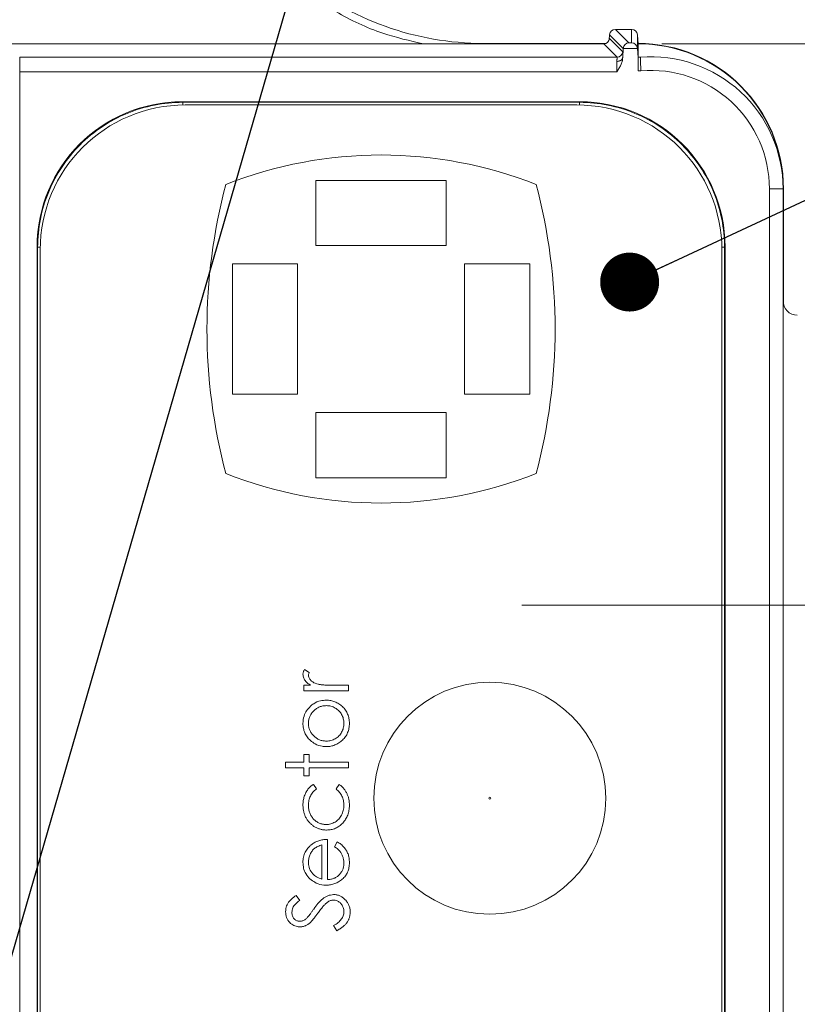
# Model space of a CAD drawing. Header units: millimetres. Extents: x 0 to 420, y 0 to 297.
# Tile 18 of 81: x 129 to 142, y 74 to 91. Entities that reach past the tile are written whole.
import ezdxf

# ---------------------------------------------------------------- set-up
doc = ezdxf.new("R2010")
doc.units = ezdxf.units.MM
doc.linetypes.add('CENTERX2', pattern=[20.32, 12.7, -2.54, 2.54, -2.54])
doc.styles.add('SLDTEXTSTYLE0', font='TXT', dxfattribs={"width": 0.75})
doc.dimstyles.new('SLDDIMSTYLE0', dxfattribs={"dimtxt": 3.5, "dimasz": 3.302, "dimexe": 0, "dimexo": 0.0625, "dimgap": 0.875, "dimtad": 2, "dimdec": 6, "dimlfac": 2, "dimrnd": 1e-09, "dimzin": 12, "dimdsep": 46, "dimtxsty": 'SLDTEXTSTYLE0', "dimsah": 1, "dimcen": 0.09, "dimadec": 0, "dimazin": 3, "dimtfac": 1, "dimtofl": 0, "dimtmove": 0, "dimatfit": 3, "dimfxl": 1, "dimfrac": 2, "dimtolj": 1, "dimtzin": 12, "dimarcsym": 0})
doc.dimstyles.new('SLDDIMSTYLE3', dxfattribs={"dimtxt": 0.18, "dimasz": 1.016, "dimexe": 0, "dimexo": 0.0625, "dimgap": 0, "dimtad": 0, "dimtih": 1, "dimtoh": 1, "dimdec": 0, "dimrnd": 1e-09, "dimzin": 0, "dimdsep": 46, "dimtxsty": 'Standard', "dimblk1": 'DOT', "dimblk2": 'DOT', "dimsah": 1, "dimcen": 0.09, "dimadec": 0, "dimazin": 0, "dimtfac": 1.016, "dimtdec": 0, "dimtofl": 0, "dimtmove": 0, "dimatfit": 3, "dimldrblk": 'DOT', "dimfxl": 1, "dimfrac": 2, "dimtolj": 1, "dimtzin": 0, "dimarcsym": 0})
doc.dimstyles.new('SLDDIMSTYLE4', dxfattribs={"dimtxt": 0.18, "dimasz": 3.302, "dimexe": 0, "dimexo": 0.0625, "dimgap": 0, "dimtad": 0, "dimtih": 1, "dimtoh": 1, "dimdec": 0, "dimrnd": 1e-09, "dimzin": 0, "dimdsep": 46, "dimtxsty": 'Standard', "dimsah": 1, "dimcen": 0.09, "dimadec": 0, "dimazin": 0, "dimtfac": 3.302, "dimtdec": 0, "dimtofl": 0, "dimtmove": 0, "dimatfit": 3, "dimfxl": 1, "dimfrac": 2, "dimtolj": 1, "dimtzin": 0, "dimarcsym": 0})

# ---------------------------------------------------------------- blocks, each defined once
blk = doc.blocks.new('_D_7')
at = {"color": 7, "linetype": 'Continuous', "lineweight": 0}
for p, q in [((140.075, 90.855), (172.316, 90.855)), ((171.316, 90.855), (171.316, 57.858)), ((140.075, 57.858), (172.316, 57.858))]:
    blk.add_line(p, q, dxfattribs=at)
for points in [[(171.316, 90.855), (170.808, 87.553), (171.824, 87.553)], [(171.316, 57.858), (171.824, 61.16), (170.808, 61.16)]]:
    blk.add_solid(points, dxfattribs=at)
at = {"color": 7, "linetype": 'Continuous', "lineweight": 0, "insert": (166.804, 71.77), "char_height": 3.5, "attachment_point": 1, "rotation": 90, "style": 'SLDTEXTSTYLE0'}
blk.add_mtext('66', dxfattribs=at)
blk = doc.blocks.new('_D_12')
at = {"color": 7, "linetype": 'Continuous', "lineweight": 0}
for p, q in [((125.524, 94.462), (180.246, 94.462)), ((179.246, 94.462), (179.246, 54.251)), ((125.524, 54.251), (180.246, 54.251))]:
    blk.add_line(p, q, dxfattribs=at)
for points in [[(179.246, 94.462), (178.738, 91.16), (179.754, 91.16)], [(179.246, 54.251), (179.754, 57.553), (178.738, 57.553)]]:
    blk.add_solid(points, dxfattribs=at)
at = {"color": 7, "linetype": 'Continuous', "lineweight": 0, "insert": (174.734, 71.77), "char_height": 3.5, "attachment_point": 1, "rotation": 90, "style": 'SLDTEXTSTYLE0'}
blk.add_mtext('80', dxfattribs=at)
blk = doc.blocks.new('_DOT')
at = {"color": 0, "linetype": 'ByBlock', "lineweight": -2}
blk.add_line((-0.5, 0), (-1, 0), dxfattribs=at)
at = {"color": 0, "linetype": 'ByBlock', "const_width": 0.5}
blk.add_lwpolyline([(-0.25, 0, 1), (0.25, 0, 1)], format="xyb", close=True, dxfattribs=at)

msp = doc.modelspace()

# ---------------------------------------------------------------- linework, layer by layer
at = {"color": 7, "linetype": 'Continuous', "lineweight": 15}
for p, q in [((139.17126462, 90.92860883), (139.17659924, 91.00476866)), ((139.17721018, 91.01351564), (139.41284225, 90.77788358)), ((139.2787318, 91.10475545), (139.27694366, 91.10477036)), ((139.2787318, 91.10475545), (139.51087699, 90.87260281)), ((139.55549106, 91.10475545), (139.2787318, 91.10475545)), ((139.55549106, 91.10475545), (139.55549106, 90.87260281)), ((139.65525434, 90.77785378), (139.65525434, 91.01348584)), ((139.65525434, 91.01348584), (139.65586528, 91.00476866)), ((139.65586528, 91.00476866), (139.66622159, 90.85653191)), ((120.15404508, 90.85475122), (139.0747647, 90.85475122)), ((139.1145806, 90.86303627), (136.99961409, 90.86303627)), ((139.0747647, 90.85475122), (139.30434689, 90.62517648)), ((139.17451307, 90.94776427), (139.40408036, 90.71818208)), ((139.55549106, 90.87260281), (139.51087699, 90.87260281)), ((139.66622159, 90.86303627), (139.66577456, 90.86303627)), ((139.66622159, 90.85653191), (139.66622159, 90.62491571)), ((139.40187499, 90.6208477), (139.41248462, 90.77261602)), ((139.41248462, 90.77261602), (139.65561196, 90.77261602)), ((139.65561196, 90.77261602), (139.66622159, 90.6208477)), ((129.00920913, 90.62517648), (129.00920913, 90.3752095)), ((139.30434689, 90.62517648), (129.00920913, 90.62517648)), ((139.66622159, 90.62480395), (139.66622159, 90.6208477)), ((139.66622159, 90.6208477), (139.66622159, 90.3899542)), ((129.00920913, 58.33784705), (129.00920913, 90.3752095)), ((129.00920913, 90.3752095), (139.30360183, 90.3752095)), ((139.66622159, 90.3899542), (139.71463546, 90.38937306)), ((138.666607, 89.85652988), (131.80936083, 89.85652988)), ((131.80936083, 89.85652988), (131.81816742, 89.8477233)), ((138.65780041, 89.8477233), (131.81816742, 89.8477233)), ((138.61186013, 89.80215555), (131.86185763, 89.80215555)), ((138.666607, 89.85652988), (138.65780041, 89.8477233)), ((134.11185846, 88.50215589), (136.36185929, 88.50215589)), ((134.11185846, 87.37715548), (134.11185846, 88.50215589)), ((136.36185929, 87.37715548), (136.36185929, 88.50215589)), ((141.9312279, 88.35652684), (141.9312279, 60.36790302)), ((142.16621921, 88.35652684), (141.9312279, 88.35652684)), ((142.16621921, 88.35652684), (142.16621921, 60.35652971)), ((142.17273102, 86.37054478), (142.17273102, 88.35652684)), ((129.30975065, 87.35691225), (129.30975065, 61.35614803)), ((129.30975065, 87.35691225), (129.31854233, 87.34810566)), ((129.31854233, 87.34810566), (129.31854233, 61.36495089)), ((129.36186001, 87.30215793), (129.36186001, 61.40215909)), ((136.36185929, 87.37715548), (134.11185846, 87.37715548)), ((141.11185775, 61.40215909), (141.11185775, 87.30215793)), ((141.1574255, 87.34810566), (141.16623208, 87.35691225)), ((141.1574255, 61.36495089), (141.1574255, 87.34810566)), ((141.16623208, 61.35614803), (141.16623208, 87.35691225)), ((132.67435834, 84.81465494), (132.67435834, 87.06465577)), ((133.79935131, 87.06465577), (132.67435834, 87.06465577)), ((133.79935131, 87.06465577), (133.79935131, 84.81465494)), ((136.67435155, 87.06465577), (137.79935941, 87.06465577)), ((136.67435155, 84.81465494), (136.67435155, 87.06465577)), ((137.79935941, 84.81465494), (137.79935941, 87.06465577)), ((133.79935131, 84.81465494), (132.67435834, 84.81465494)), ((136.67435155, 84.81465494), (137.79935941, 84.81465494)), ((134.11185846, 84.50215524), (136.36185929, 84.50215524)), ((134.11185846, 84.50215524), (134.11185846, 83.37715482)), ((136.36185929, 84.50215524), (136.36185929, 83.37715482)), ((136.36185929, 83.37715482), (134.11185846, 83.37715482)), ((142.41186485, 81.18152832), (142.16621921, 81.18152832)), ((134.00011465, 80.01959538), (133.91784534, 80.07174944)), ((134.01877091, 79.8003844), (133.90491113, 79.8003844)), ((133.90491113, 79.8003844), (133.90491113, 79.70540439)), ((134.6783112, 79.8003844), (134.41839025, 79.8003844)), ((134.6783112, 79.70540439), (134.6783112, 79.8003844)), ((133.90491113, 79.70540439), (134.6783112, 79.70540439)), ((133.99989114, 78.60636925), (133.90491113, 78.60636925)), ((133.90491113, 78.60636925), (133.90491113, 78.47067928)), ((133.99989114, 78.47067928), (133.99989114, 78.60636925)), ((133.59285102, 78.47067928), (133.59285102, 78.37570673)), ((133.90491113, 78.47067928), (133.59285102, 78.47067928)), ((134.6783112, 78.47067928), (133.99989114, 78.47067928)), ((134.6783112, 78.37570673), (134.6783112, 78.47067928)), ((133.59285102, 78.37570673), (133.90491113, 78.37570673)), ((133.90491113, 78.37570673), (133.90491113, 78.24001675)), ((133.99989114, 78.37570673), (134.6783112, 78.37570673)), ((133.99989114, 78.24001675), (133.99989114, 78.37570673)), ((133.90491113, 78.24001675), (133.99989114, 78.24001675)), ((134.12200615, 78.01126903), (134.0726088, 78.09076672)), ((134.51337025, 78.09076672), (134.46121618, 78.01126903)), ((134.31196615, 76.44899403), (134.31196615, 77.14098161)), ((134.47839722, 77.10027536), (134.43408117, 77.01589754)), ((134.21698615, 77.04600161), (134.21698615, 76.45895919)), ((133.83708105, 76.09176477), (133.77199278, 76.17762899)), ((134.42052111, 75.65651675), (134.47415039, 75.56705018))]:
    msp.add_line(p, q, dxfattribs=at)
at = {"color": 8, "linetype": 'Continuous', "lineweight": 15}
for p, q in [((136.99961409, 90.85475122), (136.99961409, 90.86303627)), ((139.66622159, 90.86303627), (139.66622159, 90.85653191)), ((131.81816742, 89.8477233), (131.81816742, 89.80177557)), ((138.65780041, 89.8477233), (138.65780041, 89.80173831)), ((142.16621921, 88.35652684), (142.17273102, 88.35652684)), ((129.31854233, 87.34810566), (129.36227724, 87.34810566)), ((141.11142561, 87.34810566), (141.1574255, 87.34810566))]:
    msp.add_line(p, q, dxfattribs=at)
at = {"color": 7, "linetype": 'CENTERX2', "lineweight": 0}
msp.add_line((137.66622652, 81.18152978), (152.86278424, 81.18152978), dxfattribs=at)
at = {"color": 7, "linetype": 'Continuous', "lineweight": 15}
msp.add_circle((137.11185514, 77.8521584), 2, dxfattribs=at)
for centre, radius, start, end in [((136.99962125, 95.85652658), 4.99349243, 230.435305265, 270), ((139.07472793, 90.95478289), 0.10003168, 270.021062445, 355.97659361), ((139.66622332, 88.35652658), 2.50650757, 0, 90), ((139.66622652, 88.35652978), 2.5, 0.000000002, 90.000060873), ((139.30432457, 90.72517724), 0.10000076, 270.012791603, 355.988824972), ((139.66622652, 88.35652978), 2.26838697, 88.963262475, 90.000067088), ((139.89076434, 88.35652978), 2.27546218, 0, 94.61628409), ((131.86185514, 87.3021584), 2.5, 90, 180), ((138.61185514, 87.3021584), 2.5, 0, 90), ((135.23685514, 81.64398867), 7.29566972, 68.509064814, 111.490935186), ((141.89598718, 85.9396584), 9.65913204, 165.044179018, 194.955820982), ((128.5777231, 85.9396584), 9.65913204, 345.044179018, 14.955820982), ((142.41622652, 86.4272041), 0.25, 180, 269), ((135.23685514, 90.23532812), 7.29566972, 248.509064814, 291.490935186)]:
    msp.add_arc(centre, radius, start, end, dxfattribs=at)
for centre, major_axis, ratio, start_param, end_param in [((139.17846287, 91.00476904), (0.00699525, 0.09999992), 0.0185847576, 1.4845253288, 1.5720963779), ((139.27872447, 91.00476904), (0.09434776, -0.03908012), 0.9756194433, 1.9722982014, 3.4555234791), ((139.55549331, 91.00476904), (0.07132504, 0.07132504), 0.9826972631, 5.5763269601, 7.0598568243), ((139.51087683, 90.77261668), (0.03840403, 0.09271553), 0.9756194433, 0.4015018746, 1.9021804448), ((139.55549331, 90.77261668), (-0.07132504, 0.07132504), 0.9826972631, 3.9880773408, 5.4890604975), ((139.41061524, 90.77261668), (0.00699525, 0.09999992), 0.0185847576, 4.7136890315, 4.7663534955), ((131.81012648, 87.35614896), (1.76830547, -1.76830547), 0.9996954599, 2.3563467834, 3.9268385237), ((138.6658457, 87.35614896), (-1.76830547, -1.76830547), 0.9996954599, 2.3563467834, 3.9268385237)]:
    msp.add_ellipse(centre, major_axis=major_axis, ratio=ratio, start_param=start_param, end_param=end_param, dxfattribs=at)
at = {"color": 8, "linetype": 'Continuous', "lineweight": 15}
msp.add_open_spline([(135.96888587, 90.85475122), (135.73284066, 90.90919817), (135.20758468, 91.03035539), (134.44728765, 91.38548309), (133.97419361, 91.73647921), (133.73941884, 91.91066241)], degree=3, knots=[0, 0, 0, 0, 0.2913543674, 0.6483318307, 1, 1, 1, 1], dxfattribs=at)
at = {"color": 7, "linetype": 'Continuous', "lineweight": 15}
for points in [[(139.55723855, 91.10476904), (139.55665687, 91.10476904), (139.55607509, 91.10476396), (139.55549331, 91.10475381)], [(139.17081172, 90.92206169), (139.17259061, 90.93926239), (139.17389184, 90.94843149), (139.17450701, 90.94776399)], [(139.65561546, 90.77261668), (139.65549355, 90.77436201), (139.65537163, 90.77610734), (139.65524972, 90.77785027)], [(139.66622386, 90.62491675), (139.66622386, 90.62489214), (139.66622475, 90.62485484), (139.66622652, 90.62480486)], [(139.7076301, 90.62461047), (139.70739176, 90.62459122), (139.70726882, 90.62456939), (139.70726957, 90.62454542)]]:
    msp.add_open_spline(points, degree=3, dxfattribs=at)
for points, knots in [([(139.40160506, 90.61915988), (139.40208989, 90.62899337), (139.4030575, 90.64861864), (139.4040481, 90.67267179), (139.40477077, 90.69529045), (139.40499643, 90.71357023), (139.40439061, 90.7166432), (139.40408681, 90.7181842)], [0, 0, 0, 0, 0.1665698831, 0.3324331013, 0.5002408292, 0.7493862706, 1, 1, 1, 1]), ([(139.30178011, 90.55323629), (139.30228048, 90.5604804), (139.3032781, 90.57492339), (139.30427978, 90.59247099), (139.3049145, 90.6066231), (139.30513776, 90.61685471), (139.3049958, 90.62349801), (139.30456333, 90.62461642), (139.30434772, 90.62517401)], [0, 0, 0, 0, 0.1692245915, 0.3373922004, 0.5045278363, 0.6706569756, 0.8358055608, 1, 1, 1, 1]), ([(139.30178011, 90.55323623), (139.30866161, 90.5534791), (139.32255179, 90.55396931), (139.34251579, 90.55861439), (139.36059333, 90.56584789), (139.3757015, 90.57531651), (139.38727444, 90.58609838), (139.39517767, 90.59736888), (139.40000087, 90.60840606), (139.40108914, 90.61570121), (139.40160509, 90.61915988)], [0, 0, 0, 0, 0.1368632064, 0.2762556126, 0.4147683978, 0.5490755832, 0.6763632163, 0.7946025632, 0.9026198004, 1, 1, 1, 1]), ([(139.30360017, 90.37521209), (139.30359025, 90.38570669), (139.3035702, 90.40690062), (139.30341151, 90.43848214), (139.3031598, 90.46961615), (139.30280329, 90.49961681), (139.30235246, 90.52814246), (139.30197203, 90.54482175), (139.30178011, 90.55323629)], [0, 0, 0, 0, 0.1589127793, 0.3209255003, 0.4860394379, 0.6542557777, 0.825575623, 1, 1, 1, 1]), ([(139.40186986, 90.61836454), (139.40183704, 90.61556342), (139.40177151, 90.60997052), (139.40109505, 90.59883216), (139.39891682, 90.57949252), (139.39079276, 90.54143977), (139.37078521, 90.48956098), (139.33901077, 90.43125524), (139.31541582, 90.39391231), (139.30360017, 90.37521209)], [0, 0, 0, 0, 0.0316230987, 0.0631407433, 0.125943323, 0.2511945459, 0.50134006, 0.7502860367, 1, 1, 1, 1]), ([(139.40160677, 90.61916386), (139.40164351, 90.61955452), (139.4017274, 90.6204464), (139.40181738, 90.62095166), (139.40183528, 90.62089433), (139.40184519, 90.6208626)], [0, 0, 0, 0, 0.2581102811, 0.5892679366, 1, 1, 1, 1]), ([(139.71463587, 90.38937623), (139.71428157, 90.40084623), (139.71358042, 90.423545), (139.71260056, 90.45652084), (139.71168486, 90.48745473), (139.71083931, 90.51584698), (139.71006667, 90.54130678), (139.70937289, 90.56354862), (139.70876447, 90.58238953), (139.70824882, 90.59773125), (139.70783221, 90.60958723), (139.70752491, 90.61794165), (139.7073211, 90.62320762), (139.7072866, 90.62410349), (139.70726957, 90.62454542)], [0, 0, 0, 0, 0.0942278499, 0.1864738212, 0.276737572, 0.3650189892, 0.4513182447, 0.5356358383, 0.6179726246, 0.6983298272, 0.7767090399, 0.8531122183, 0.9275416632, 1, 1, 1, 1]), ([(141.93122652, 88.35652978), (141.93122652, 88.92828381), (141.6912919, 89.47388787), (140.84853424, 90.24678517), (140.28425591, 90.43872885), (139.71463587, 90.38937623)], [0, 0, 0, 0, 0.5, 0.5, 1, 1, 1, 1]), ([(129.31854935, 87.34810685), (129.31855932, 87.67539152), (129.38361997, 88.00241165), (129.63404001, 88.60699621), (129.81930095, 88.88426393), (130.28201151, 89.34697449), (130.55927923, 89.53223543), (131.16386379, 89.78265547), (131.49088393, 89.84771612), (131.81816859, 89.84772609)], [0, 0, 0, 0, 0.25, 0.25, 0.5, 0.5, 0.75, 0.75, 1, 1, 1, 1]), ([(138.6578036, 89.84772609), (138.98508826, 89.84771612), (139.31210839, 89.78265547), (139.91669296, 89.53223543), (140.19396068, 89.34697449), (140.65667124, 88.88426393), (140.84193218, 88.60699621), (141.09235222, 88.00241165), (141.15741287, 87.67539152), (141.15742283, 87.34810685)], [0, 0, 0, 0, 0.25, 0.25, 0.5, 0.5, 0.75, 0.75, 1, 1, 1, 1]), ([(133.91784895, 80.07175113), (133.91377556, 80.064635), (133.90596197, 80.0509848), (133.89765314, 80.029805), (133.89244891, 80.00924836), (133.8917082, 79.9956687), (133.89134821, 79.98906884)], [0, 0, 0, 0, 0.2796764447, 0.5364768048, 0.7747224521, 1, 1, 1, 1]), ([(133.89135108, 79.98907035), (133.894079, 79.96639194), (133.89946481, 79.92161729), (133.9441021, 79.85323975), (133.99047325, 79.82041528), (134.01877091, 79.8003844)], [0, 0, 0, 0, 0.2857276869, 0.5641206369, 1, 1, 1, 1]), ([(133.98633108, 79.97104739), (133.98675059, 79.9765565), (133.98760288, 79.98774909), (133.99313712, 80.00389981), (133.99777818, 80.01433962), (134.00011465, 80.01959538)], [0, 0, 0, 0, 0.324930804, 0.6601468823, 1, 1, 1, 1]), ([(134.15297076, 79.81734192), (134.12041866, 79.8275173), (134.0703936, 79.84315452), (134.01731846, 79.88947538), (133.99031155, 79.93050763), (133.98742975, 79.95985783), (133.98633108, 79.97104739)], [0, 0, 0, 0, 0.4154827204, 0.6385008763, 0.8621808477, 1, 1, 1, 1]), ([(134.41839482, 79.80038361), (134.40242304, 79.80039675), (134.37189032, 79.80042187), (134.32821643, 79.8013602), (134.28876904, 79.80248205), (134.25350765, 79.80447113), (134.22237857, 79.80661701), (134.19545951, 79.80966184), (134.17267805, 79.81274323), (134.1590998, 79.81591195), (134.15297083, 79.81734236)], [0.00002836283, 0.00002836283, 0.00002836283, 0.00002836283, 0.17985159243, 0.34379055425, 0.49186219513, 0.62413743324, 0.74142796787, 0.84309021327, 0.92917349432, 1, 1, 1, 1]), ([(134.01877091, 79.43658), (133.99555224, 79.41228365), (133.94900407, 79.36357497), (133.90066487, 79.26210773), (133.89469004, 79.18553552), (133.89135108, 79.142744)], [0, 0, 0, 0, 0.3051044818, 0.6116654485, 1, 1, 1, 1]), ([(133.98632684, 79.14231737), (133.98662407, 79.15250784), (133.98721285, 79.17269451), (133.99153393, 79.20238796), (133.99860258, 79.23105583), (134.00826284, 79.25870934), (134.02117035, 79.28513096), (134.03673015, 79.31046594), (134.05506332, 79.33479704), (134.07614987, 79.35756734), (134.09893537, 79.37873919), (134.12354209, 79.3969519), (134.14895108, 79.41280174), (134.17571557, 79.4256995), (134.20379225, 79.43536711), (134.23296947, 79.44236891), (134.26328693, 79.44674586), (134.28389764, 79.44731607), (134.29437138, 79.44760583)], [0, 0, 0, 0, 0.0634270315, 0.1256447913, 0.1863589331, 0.2470268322, 0.3076308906, 0.3690502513, 0.4318747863, 0.4969526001, 0.5620304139, 0.6252067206, 0.6872313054, 0.7482316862, 0.8097297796, 0.8717262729, 0.934815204, 1, 1, 1, 1]), ([(134.29374203, 79.54258686), (134.26022408, 79.54048529), (134.18413758, 79.5357147), (134.08912389, 79.49478908), (134.03756207, 79.45212754), (134.01877091, 79.43658)], [0, 0, 0, 0, 0.3335255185, 0.7571104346, 1, 1, 1, 1]), ([(134.6918824, 79.14274138), (134.69151437, 79.15710508), (134.69079362, 79.18523474), (134.68518092, 79.22643265), (134.67589782, 79.26566872), (134.66268084, 79.30288198), (134.64591792, 79.33815271), (134.62510761, 79.37115881), (134.60081787, 79.40233917), (134.57294856, 79.43108105), (134.54270991, 79.45708702), (134.51091391, 79.48002915), (134.47783054, 79.49934848), (134.44339455, 79.51518057), (134.40775632, 79.52752734), (134.37080693, 79.5361546), (134.33270325, 79.54170104), (134.30683286, 79.54228763), (134.29374194, 79.54258431)], [0.00001044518, 0.00001044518, 0.00001044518, 0.00001044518, 0.06850264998, 0.1341446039, 0.1979139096, 0.26049354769, 0.32215597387, 0.38378891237, 0.44622586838, 0.51035140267, 0.57440514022, 0.63623684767, 0.69711209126, 0.75683800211, 0.81674530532, 0.87667346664, 0.93759441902, 1, 1, 1, 1]), ([(134.29437138, 79.44760583), (134.30790414, 79.44712124), (134.33476414, 79.44615942), (134.37431013, 79.43829824), (134.41234678, 79.42524047), (134.44841609, 79.40723466), (134.48184658, 79.38505998), (134.51190744, 79.35913123), (134.53743939, 79.32908995), (134.55891219, 79.2959591), (134.575822, 79.26020818), (134.58794859, 79.22243657), (134.59572547, 79.1829882), (134.59650756, 79.15599296), (134.59690377, 79.14231737)], [0, 0, 0, 0, 0.0847480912, 0.1682091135, 0.2515337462, 0.336097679, 0.4201067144, 0.5023404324, 0.5839950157, 0.6662919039, 0.7490924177, 0.8310167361, 0.914394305, 1, 1, 1, 1]), ([(133.89134821, 79.14274138), (133.89166406, 79.12823008), (133.89228642, 79.09963705), (133.89871303, 79.05782517), (133.90856022, 79.01784459), (133.92272329, 78.97984049), (133.94070777, 78.94363795), (133.96305858, 78.90962196), (133.98892199, 78.87716175), (134.00912639, 78.85786505), (134.01939976, 78.84805321)], [0, 0, 0, 0, 0.13129959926, 0.25871238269, 0.38208944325, 0.50356357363, 0.62518086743, 0.74728701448, 0.87150247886, 1, 1, 1, 1]), ([(134.29437138, 78.83702891), (134.28389771, 78.83731877), (134.26328711, 78.83788917), (134.23296876, 78.8422647), (134.20379486, 78.84927178), (134.17570596, 78.85891991), (134.14902017, 78.87187395), (134.12346706, 78.88742393), (134.09902006, 78.90571132), (134.0760757, 78.92663073), (134.05507151, 78.94942483), (134.03673726, 78.97374607), (134.02110163, 78.99911867), (134.00837173, 79.02561727), (133.99851288, 79.05326724), (133.99157399, 79.08197534), (133.98719434, 79.11179602), (133.98661852, 79.13205528), (133.98632684, 79.14231737)], [0, 0, 0, 0, 0.065163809, 0.128232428, 0.1902089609, 0.2516872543, 0.3126679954, 0.3744428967, 0.437598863, 0.502359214, 0.5674160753, 0.6302203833, 0.6916199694, 0.7526007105, 0.8128346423, 0.8739563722, 0.9361541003, 1, 1, 1, 1]), ([(134.29374219, 78.74205043), (134.30683303, 78.74234712), (134.33270334, 78.74293371), (134.37080694, 78.74848014), (134.40775632, 78.7571074), (134.44339455, 78.76945416), (134.47783051, 78.78528628), (134.51091404, 78.8046055), (134.54270941, 78.82754806), (134.57295051, 78.8535524), (134.60081066, 78.88230035), (134.62517052, 78.91350604), (134.64591739, 78.94670339), (134.66263741, 78.98212576), (134.6759021, 79.01938774), (134.68520273, 79.05869412), (134.69078991, 79.10003746), (134.69151313, 79.12830731), (134.6918824, 79.14274138)], [0, 0, 0, 0, 0.06232658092, 0.12317080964, 0.18302349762, 0.24285535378, 0.30250604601, 0.3633046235, 0.4250584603, 0.48903152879, 0.55307630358, 0.61543462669, 0.67727557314, 0.73916414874, 0.80166497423, 0.86535396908, 0.93124689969, 0.9999891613, 0.9999891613, 0.9999891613, 0.9999891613]), ([(134.59690377, 79.14231737), (134.59650986, 79.12864099), (134.59573229, 79.1016442), (134.58790919, 79.06214094), (134.57587473, 79.02426581), (134.55889309, 78.98847772), (134.53752055, 78.95533178), (134.51176199, 78.92550501), (134.48192561, 78.89935297), (134.44846042, 78.87715633), (134.4122907, 78.85944065), (134.37431714, 78.84632147), (134.33476235, 78.83847915), (134.30790354, 78.83751478), (134.29437138, 78.83702891)], [0, 0, 0, 0, 0.08559019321, 0.16895266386, 0.25128347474, 0.33406899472, 0.41635098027, 0.49765512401, 0.58016550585, 0.66415932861, 0.74851180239, 0.83182134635, 0.9152672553, 1, 1, 1, 1]), ([(134.01939676, 78.84805118), (134.04561697, 78.82705097), (134.10551194, 78.77908007), (134.2034344, 78.74612807), (134.27006812, 78.74312036), (134.29374203, 78.74205177)], [0, 0, 0, 0, 0.3342190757, 0.7634585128, 1, 1, 1, 1]), ([(134.07261324, 78.09076822), (134.06315264, 78.08488166), (134.04446376, 78.07325308), (134.01910656, 78.05274208), (133.99618398, 78.03059132), (133.97581532, 78.00634656), (133.9577571, 77.97975893), (133.94124873, 77.95077871), (133.92703298, 77.9188668), (133.91437421, 77.8847744), (133.90392004, 77.84904897), (133.89686356, 77.81212366), (133.89218311, 77.77464635), (133.89162697, 77.74938216), (133.89134821, 77.73671841)], [0, 0, 0, 0, 0.0802672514, 0.1585634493, 0.2345871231, 0.3098023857, 0.3863975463, 0.466023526, 0.5499336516, 0.6379505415, 0.7280903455, 0.8179185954, 0.9087311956, 1, 1, 1, 1]), ([(134.6918824, 77.72887419), (134.69180492, 77.73870313), (134.69165195, 77.75810757), (134.68908919, 77.7868167), (134.68565605, 77.81472635), (134.68048206, 77.84182691), (134.67399981, 77.86804829), (134.66584456, 77.89344219), (134.65635247, 77.91803845), (134.64531366, 77.94173021), (134.6330331, 77.96448412), (134.61938519, 77.98606494), (134.60491578, 78.00672599), (134.58881157, 78.02580109), (134.57184244, 78.04394186), (134.55360231, 78.06091143), (134.53411564, 78.0766436), (134.52029517, 78.0860548), (134.51337345, 78.09076822)], [0, 0, 0, 0, 0.0699890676, 0.13817346, 0.2051712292, 0.270234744, 0.3345776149, 0.3974624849, 0.4600970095, 0.5222584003, 0.5835266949, 0.6441442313, 0.7040680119, 0.7630433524, 0.8218034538, 0.8809311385, 0.9403666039, 1, 1, 1, 1]), ([(133.98632684, 77.72972222), (133.98670905, 77.74423442), (133.98745497, 77.772557), (133.99401792, 77.81386995), (134.00454991, 77.85288158), (134.01943354, 77.88958633), (134.03869634, 77.92383946), (134.06233257, 77.95559291), (134.08985224, 77.9853893), (134.11117678, 78.00254842), (134.12201061, 78.01126602)], [0, 0, 0, 0, 0.1340052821, 0.2615297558, 0.3853914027, 0.5066355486, 0.6264935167, 0.7474155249, 0.8716757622, 1, 1, 1, 1]), ([(134.46122001, 78.01126602), (134.47204618, 78.00210585), (134.49330899, 77.9841151), (134.52080649, 77.95351416), (134.54450081, 77.92133201), (134.56371032, 77.88692826), (134.57857163, 77.85052522), (134.58922864, 77.81218939), (134.59573859, 77.77192214), (134.59651082, 77.74437516), (134.59690377, 77.73035823)], [0, 0, 0, 0, 0.1314363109, 0.258143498, 0.3806278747, 0.5015582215, 0.6227016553, 0.744552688, 0.8700189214, 1, 1, 1, 1]), ([(133.89134821, 77.73671841), (133.89149989, 77.72660629), (133.89179948, 77.70663221), (133.89451676, 77.67713428), (133.8983624, 77.64834116), (133.90447576, 77.620363), (133.91176584, 77.59297934), (133.92097412, 77.56637193), (133.93174893, 77.54049819), (133.94425523, 77.51551406), (133.95830114, 77.49157053), (133.97346282, 77.46868154), (133.99002063, 77.44719085), (134.00802324, 77.42722172), (134.02698971, 77.40820918), (134.04767854, 77.39096006), (134.06937549, 77.3746674), (134.09234118, 77.35994485), (134.11625883, 77.34686629), (134.14073495, 77.33534697), (134.16570651, 77.32552698), (134.19128954, 77.31783422), (134.21717568, 77.31117406), (134.24375755, 77.30724357), (134.2706982, 77.30420103), (134.2888501, 77.30393577), (134.29797548, 77.30380241)], [0, 0, 0, 0, 0.0457685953, 0.09040496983, 0.13402185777, 0.17719292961, 0.21995663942, 0.26224860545, 0.30455388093, 0.34676226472, 0.38862976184, 0.4301572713, 0.47098503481, 0.51131714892, 0.55181262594, 0.59244940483, 0.6331453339, 0.6745901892, 0.71582706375, 0.75647391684, 0.79699339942, 0.83716913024, 0.87736396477, 0.91786449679, 0.95870855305, 1, 1, 1, 1]), ([(137.09616862, 77.8521584), (137.09616862, 77.86081602), (137.10319752, 77.86784491), (137.12051277, 77.86784491), (137.12754166, 77.86081602), (137.12754166, 77.8521584)], [0, 0, 0, 0, 0.5, 0.5, 1, 1, 1, 1]), ([(137.12754166, 77.8521584), (137.12754166, 77.84350077), (137.12051277, 77.83647188), (137.10319752, 77.83647188), (137.09616862, 77.84350077), (137.09616862, 77.8521584)], [0, 0, 0, 0, 0.5, 0.5, 1, 1, 1, 1]), ([(134.28949525, 77.39878104), (134.27915939, 77.3990519), (134.25874313, 77.39958691), (134.22879895, 77.40426314), (134.19991738, 77.41128041), (134.17246843, 77.42194695), (134.14593398, 77.43498137), (134.12092106, 77.45159325), (134.09680506, 77.47067316), (134.07430832, 77.49269526), (134.05362227, 77.51676985), (134.03576666, 77.54289118), (134.02040276, 77.57030229), (134.00777827, 77.59924632), (133.99835881, 77.6297991), (133.99120992, 77.66174334), (133.9872758, 77.69527925), (133.98664641, 77.7181232), (133.98632684, 77.72972222)], [0, 0, 0, 0, 0.061905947, 0.1222819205, 0.181243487, 0.2396871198, 0.2984032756, 0.3580784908, 0.4192616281, 0.4824580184, 0.5464498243, 0.6091832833, 0.6717521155, 0.7345384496, 0.7980307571, 0.8630790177, 0.9304783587, 1, 1, 1, 1]), ([(134.59690377, 77.73035823), (134.59641721, 77.71506335), (134.59546291, 77.68506512), (134.58788755, 77.64125019), (134.57533653, 77.59970604), (134.5577194, 77.56077215), (134.53580509, 77.52486975), (134.50937215, 77.49284184), (134.47883667, 77.46497061), (134.44479034, 77.44124062), (134.40800022, 77.42247551), (134.36962091, 77.40876422), (134.32992491, 77.40038783), (134.3030326, 77.39931906), (134.28949525, 77.39878104)], [0, 0, 0, 0, 0.0909950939, 0.178470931, 0.2637624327, 0.3486672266, 0.4321345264, 0.5134033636, 0.5949764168, 0.6774714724, 0.7596786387, 0.8400345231, 0.9194747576, 1, 1, 1, 1]), ([(134.29797548, 77.30380241), (134.31142483, 77.30415245), (134.33795358, 77.3048429), (134.37685557, 77.3108088), (134.41437205, 77.32003288), (134.45019372, 77.33353326), (134.48460755, 77.35049306), (134.51715615, 77.37161294), (134.54855839, 77.39596253), (134.57765973, 77.42432025), (134.6044999, 77.45519661), (134.62801056, 77.4884694), (134.64777325, 77.52380961), (134.66395207, 77.56110021), (134.67652015, 77.60030642), (134.68527638, 77.64143437), (134.69108466, 77.68446998), (134.69161289, 77.71387281), (134.6918824, 77.72887419)], [0, 0, 0, 0, 0.0623657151, 0.1230160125, 0.1821795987, 0.2413150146, 0.3002601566, 0.3598329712, 0.4210267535, 0.4843300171, 0.5480235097, 0.6106086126, 0.6729950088, 0.7355500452, 0.7989042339, 0.8636647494, 0.9304414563, 1, 1, 1, 1]), ([(134.04356843, 77.05681557), (134.03144909, 77.04698192), (134.0076326, 77.02765718), (133.97666332, 76.99444018), (133.95001091, 76.9591263), (133.92849361, 76.92111161), (133.91181616, 76.88064321), (133.90000741, 76.837717), (133.89256088, 76.79235014), (133.89175765, 76.76123809), (133.89134821, 76.74537893)], [0, 0, 0, 0, 0.1298910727, 0.2552573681, 0.3772478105, 0.4977415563, 0.6181201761, 0.7409671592, 0.8679597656, 1, 1, 1, 1]), ([(134.31196787, 77.1409819), (134.29881434, 77.14058284), (134.27301322, 77.13980006), (134.23514608, 77.13581782), (134.19899869, 77.12902731), (134.16458182, 77.11964155), (134.13164942, 77.1080504), (134.10059169, 77.09354899), (134.0709066, 77.07684332), (134.05270142, 77.06350633), (134.04356843, 77.05681557)], [0, 0, 0, 0, 0.13784173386, 0.27038161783, 0.39846012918, 0.5227503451, 0.64382556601, 0.76374523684, 0.88147815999, 1, 1, 1, 1]), ([(134.6918824, 76.74304687), (134.69161219, 76.75641622), (134.69108449, 76.78252566), (134.68654174, 76.82061704), (134.67919261, 76.85660688), (134.66878784, 76.89056413), (134.65525552, 76.92257107), (134.63919349, 76.9528965), (134.62034372, 76.98154185), (134.59879866, 77.00865625), (134.57408517, 77.03439007), (134.54540503, 77.05797339), (134.51352444, 77.08047076), (134.49031939, 77.09355285), (134.47839248, 77.10027677)], [0, 0, 0, 0, 0.091199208, 0.1781058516, 0.2613277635, 0.3415565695, 0.420007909, 0.4980968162, 0.5754001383, 0.653645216, 0.734125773, 0.8183392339, 0.9066301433, 1, 1, 1, 1]), ([(133.98632684, 76.75025507), (133.98660471, 76.76187023), (133.98715689, 76.78495227), (133.99308644, 76.81907831), (134.00174213, 76.85252352), (134.01465073, 76.88446758), (134.02981589, 76.91463284), (134.0477826, 76.94197894), (134.06786631, 76.9663645), (134.09084833, 76.98747636), (134.11672598, 77.00610959), (134.14656732, 77.02185504), (134.18014397, 77.03583603), (134.20439118, 77.04252691), (134.21698924, 77.04600327)], [0, 0, 0, 0, 0.0855257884, 0.1699596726, 0.2546133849, 0.3397321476, 0.4233620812, 0.5031093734, 0.5804051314, 0.6555996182, 0.7324994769, 0.8147687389, 0.9037598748, 1, 1, 1, 1]), ([(134.43408325, 77.01589843), (134.44458754, 77.0088487), (134.4644073, 76.99554709), (134.49074091, 76.97429677), (134.51300695, 76.95447797), (134.5308499, 76.93449936), (134.54542759, 76.91390209), (134.55817287, 76.8918645), (134.56969444, 76.86790215), (134.57924268, 76.84202716), (134.58707132, 76.81503634), (134.59280757, 76.78747748), (134.59635508, 76.75946465), (134.5967199, 76.74065453), (134.59690377, 76.73117454)], [0, 0, 0, 0, 0.1102035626, 0.2079350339, 0.2946939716, 0.3697315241, 0.4408309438, 0.514250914, 0.5913900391, 0.6722743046, 0.7543412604, 0.8361211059, 0.9174077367, 1, 1, 1, 1]), ([(133.89135108, 76.74537813), (133.89327812, 76.71182354), (133.89714425, 76.64450463), (133.93780856, 76.54315709), (133.99185694, 76.47935958), (134.0290792, 76.4484036), (134.03550491, 76.44305965)], [0, 0, 0, 0, 0.2894944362, 0.5807984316, 0.9276328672, 1, 1, 1, 1]), ([(134.05884013, 76.55097013), (134.03898454, 76.57861124), (133.99915037, 76.63406466), (133.98708643, 76.7075422), (133.98640961, 76.74581404), (133.98633108, 76.75025453)], [0, 0, 0, 0, 0.4676697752, 0.9382363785, 1, 1, 1, 1]), ([(134.2937422, 76.35401628), (134.30640243, 76.35437651), (134.33152719, 76.35509163), (134.36866806, 76.35975701), (134.40480606, 76.36785075), (134.43984109, 76.37946365), (134.47409194, 76.39384265), (134.50734272, 76.41151907), (134.53938177, 76.4326633), (134.57012845, 76.45662515), (134.59885961, 76.48324199), (134.62369484, 76.51312313), (134.64484926, 76.54532696), (134.66221419, 76.58002283), (134.67550853, 76.61727971), (134.68502517, 76.65700634), (134.69085885, 76.6992005), (134.69153552, 76.72818727), (134.6918824, 76.74304687)], [0, 0, 0, 0, 0.06100619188, 0.12106943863, 0.18005729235, 0.23917867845, 0.29869496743, 0.35887009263, 0.42035774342, 0.48343732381, 0.54655549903, 0.60868761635, 0.67017526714, 0.73185405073, 0.79519231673, 0.86035978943, 0.92841035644, 0.99998901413, 0.99998901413, 0.99998901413, 0.99998901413]), ([(134.59690377, 76.73117454), (134.59667599, 76.72147845), (134.59622856, 76.70243276), (134.59220475, 76.67449333), (134.5861971, 76.64768055), (134.5773959, 76.62204718), (134.56615341, 76.59758514), (134.55230267, 76.57433399), (134.53577702, 76.55247706), (134.5173134, 76.53170135), (134.49658001, 76.51303667), (134.47449473, 76.49630304), (134.45086002, 76.48227689), (134.42578353, 76.47082667), (134.39945127, 76.4613715), (134.37151933, 76.4546439), (134.34219722, 76.45037575), (134.32215825, 76.44946027), (134.31196787, 76.44899472)], [0, 0, 0, 0, 0.06499590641, 0.12766914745, 0.18895052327, 0.24905486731, 0.30907131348, 0.36922235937, 0.43017476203, 0.4926019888, 0.55534687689, 0.61696276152, 0.67817077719, 0.73924652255, 0.80160894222, 0.86552441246, 0.9316153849, 1, 1, 1, 1]), ([(134.21698615, 76.45895919), (134.20113963, 76.46412832), (134.16942722, 76.47447291), (134.11306194, 76.50079412), (134.07977577, 76.53159662), (134.05884013, 76.55097013)], [0, 0, 0, 0, 0.2703860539, 0.5411026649, 1, 1, 1, 1]), ([(134.03550491, 76.44305965), (134.0632118, 76.42404775), (134.12808385, 76.37953387), (134.22059143, 76.35620724), (134.27958695, 76.35444144), (134.29374203, 76.35401776)], [0, 0, 0, 0, 0.361688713, 0.8468468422, 1, 1, 1, 1]), ([(133.77199278, 76.17762899), (133.74535196, 76.15744123), (133.69189455, 76.1169325), (133.62759488, 76.04216101), (133.59642162, 75.96333444), (133.59383421, 75.91429318), (133.59285102, 75.89565804)], [0, 0, 0, 0, 0.2879119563, 0.5777237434, 0.8395395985, 1, 1, 1, 1]), ([(133.70139107, 75.88505959), (133.70420189, 75.9112139), (133.70984356, 75.96370886), (133.76433495, 76.0336616), (133.81083567, 76.07080228), (133.83708105, 76.09176477)], [0, 0, 0, 0, 0.3019248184, 0.6060007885, 1, 1, 1, 1]), ([(134.419031, 76.19119649), (134.38519582, 76.18680784), (134.31753685, 76.178032), (134.22602569, 76.11848895), (134.14820507, 76.03709719), (134.1012306, 75.97383927), (134.07749638, 75.94187772)], [0, 0, 0, 0, 0.2307476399, 0.4614176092, 0.7278771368, 1, 1, 1, 1]), ([(134.14490724, 75.8674626), (134.15292257, 75.878587), (134.16845666, 75.90014661), (134.19161952, 75.93088783), (134.21425826, 75.95862448), (134.23551195, 75.98406473), (134.25639409, 76.00641175), (134.27593347, 76.0264796), (134.2948762, 76.04358152), (134.30760214, 76.05352939), (134.31366392, 76.05826789)], [0, 0, 0, 0, 0.1609164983, 0.3118636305, 0.4516237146, 0.5810741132, 0.7008021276, 0.8104700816, 0.9097207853, 1, 1, 1, 1]), ([(134.31366392, 76.05826789), (134.32206293, 76.06403915), (134.33824069, 76.07515547), (134.3643944, 76.08720513), (134.39082048, 76.09486433), (134.40873121, 76.09577094), (134.41754087, 76.09621664)], [0.00005261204, 0.00005261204, 0.00005261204, 0.00005261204, 0.27149632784, 0.52289429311, 0.76532923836, 1, 1, 1, 1]), ([(134.41754088, 76.09621649), (134.43833003, 76.09380701), (134.47951053, 76.08903416), (134.53204202, 76.05488835), (134.57268476, 76.00202836), (134.59418133, 75.94402292), (134.5961933, 75.90330199), (134.59690616, 75.88887429)], [0, 0, 0, 0, 0.2045529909, 0.4051917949, 0.5978695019, 0.8575223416, 1, 1, 1, 1]), ([(134.70545078, 75.88887519), (134.70523128, 75.89920636), (134.70479955, 75.91952651), (134.70064008, 75.94942276), (134.69386286, 75.97809083), (134.68450915, 76.00557797), (134.67254973, 76.03187492), (134.65789383, 76.05698774), (134.64031671, 76.08078019), (134.62055727, 76.10329122), (134.59903274, 76.12386333), (134.57611033, 76.14179685), (134.55240127, 76.15726854), (134.52738083, 76.1694615), (134.50170533, 76.17945133), (134.47490504, 76.18607942), (134.44731124, 76.19060331), (134.42851906, 76.19099687), (134.41903084, 76.19119557)], [0, 0, 0, 0, 0.0669797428, 0.1317410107, 0.1953367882, 0.2578126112, 0.3197615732, 0.382418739, 0.4460458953, 0.5113306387, 0.5764994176, 0.6388540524, 0.6998855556, 0.7597438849, 0.8190804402, 0.8782254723, 0.9385157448, 1, 1, 1, 1]), ([(133.59285102, 75.89565804), (133.59624948, 75.8618521), (133.6030735, 75.79397078), (133.65590275, 75.70810721), (133.72963059, 75.65458944), (133.7939617, 75.63649735), (133.82986438, 75.63524056), (133.83983776, 75.63489144)], [0, 0, 0, 0, 0.2531502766, 0.5083182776, 0.7298856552, 0.9249651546, 1, 1, 1, 1]), ([(133.83537866, 75.72987079), (133.82627098, 75.73039227), (133.80838767, 75.73141621), (133.78275108, 75.73980733), (133.75953462, 75.75374875), (133.73935946, 75.7730216), (133.72233089, 75.79616963), (133.71018066, 75.82310994), (133.7024639, 75.8530427), (133.70175734, 75.87412605), (133.70139095, 75.88505909)], [0, 0, 0, 0, 0.11922586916, 0.23410491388, 0.34964362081, 0.47158635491, 0.59762914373, 0.72409703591, 0.85692691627, 1, 1, 1, 1]), ([(134.07749638, 75.94187772), (134.06780757, 75.9283153), (134.04843125, 75.90119232), (134.01439891, 75.85295361), (133.98807883, 75.81975527), (133.97211537, 75.79962006)], [0, 0, 0, 0, 0.2824034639, 0.5647685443, 1, 1, 1, 1]), ([(134.00094912, 75.6940416), (134.02459386, 75.71796033), (134.06289504, 75.75670531), (134.10828133, 75.81683852), (134.13269526, 75.85058059), (134.14490924, 75.86746132)], [0, 0, 0, 0, 0.4463423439, 0.7230121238, 1, 1, 1, 1]), ([(134.59690377, 75.88887519), (134.59637539, 75.87801), (134.59531703, 75.85624649), (134.58660363, 75.82426734), (134.57263296, 75.79336883), (134.55290294, 75.76365508), (134.52784263, 75.73493211), (134.49719264, 75.70737526), (134.46113272, 75.6807815), (134.43444693, 75.66483957), (134.42051946, 75.65651949)], [0.0000174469, 0.0000174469, 0.0000174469, 0.0000174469, 0.1064065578, 0.21312005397, 0.32258490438, 0.43769514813, 0.56147054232, 0.69537134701, 0.84101314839, 1, 1, 1, 1]), ([(134.47415237, 75.56705027), (134.4842367, 75.57261837), (134.50385067, 75.58344829), (134.53172334, 75.60070871), (134.55742245, 75.61821004), (134.58080802, 75.63631454), (134.60209883, 75.65466525), (134.62095092, 75.67363336), (134.63787624, 75.69265901), (134.65240799, 75.71236644), (134.66489482, 75.7325708), (134.67581597, 75.75322072), (134.68492923, 75.77443191), (134.6923306, 75.79621465), (134.69843085, 75.8184742), (134.70227324, 75.84149737), (134.70498901, 75.86499523), (134.7052962, 75.88088165), (134.70545078, 75.88887519)], [0, 0, 0, 0, 0.0824622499, 0.1603885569, 0.2346272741, 0.3049617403, 0.3720245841, 0.4357061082, 0.4962957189, 0.5541779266, 0.6107585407, 0.6662057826, 0.7212801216, 0.7758407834, 0.8308220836, 0.8863039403, 0.9427917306, 1, 1, 1, 1]), ([(133.97211537, 75.79962006), (133.96030706, 75.78785642), (133.93659729, 75.76423636), (133.89081721, 75.73559996), (133.85462755, 75.7318602), (133.83538232, 75.72987145)], [0, 0, 0, 0, 0.3171952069, 0.6368923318, 1, 1, 1, 1]), ([(133.83983769, 75.6348923), (133.84698202, 75.63503938), (133.86125617, 75.6353335), (133.88246851, 75.63820321), (133.90328782, 75.64278668), (133.92361838, 75.6496012), (133.94372546, 75.65769362), (133.96332678, 75.66801666), (133.98247355, 75.68016116), (133.99472313, 75.68936112), (134.0009511, 75.69403868)], [0.00002961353, 0.00002961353, 0.00002961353, 0.00002961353, 0.12243724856, 0.24459633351, 0.36626792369, 0.48732283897, 0.6117257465, 0.73743121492, 0.86648342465, 0.99996058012, 0.99996058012, 0.99996058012, 0.99996058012])]:
    msp.add_open_spline(points, degree=3, knots=knots, dxfattribs=at)

# ---------------------------------------------------------------- dimensions: what is measured, and where the dimension line sits
at = {"color": 7, "linetype": 'Continuous', "lineweight": 0}
for base, p1, p2, picture, middle in [((179.2460018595, 54.2510681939), (124.5242045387, 94.4619849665), (124.5242045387, 54.2510681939), '_D_12', (179.2460018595, 74.3565297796)), ((171.31622662, 57.85830575), (139.07476792, 90.85475381), (139.07476792, 57.85830575), '_D_7', (171.31622662, 74.35652978))]:
    dim = msp.add_linear_dim(base=base, p1=p1, p2=p2, angle=90, dimstyle='SLDDIMSTYLE0', dxfattribs=at)
    dim.commit()
    dim.dimension.update_dxf_attribs({"geometry": picture, "text_midpoint": middle, "dimtype": 160})

# ---------------------------------------------------------------- leaders
for points, dimstyle in [([(123.03881003, 54.98118852), (138.56765677, 108.64642468)], 'SLDDIMSTYLE4'), ([(139.5220007, 86.74934694), (180.56435644, 105.85588576)], 'SLDDIMSTYLE3')]:
    msp.add_leader(points, dimstyle=dimstyle, dxfattribs=at)

doc.saveas('drawing.dxf')
